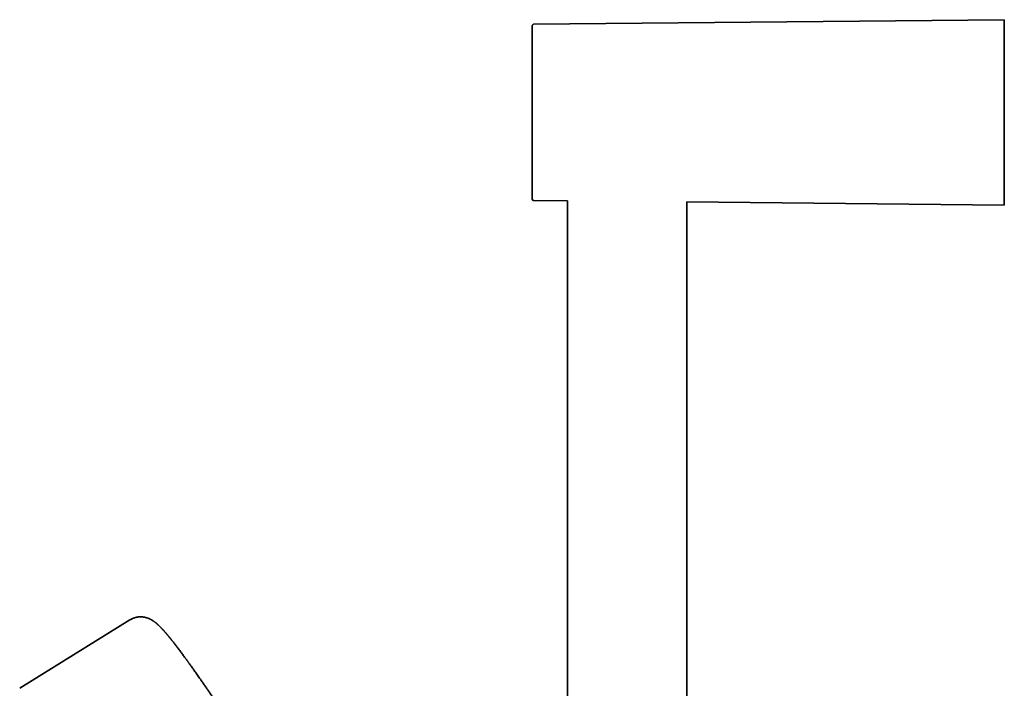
# Model space of a CAD drawing. Header units: millimetres. Extents: x 8 to 890, y 12 to 1884.
# Tile 19 of 27: x 56 to 213, y 1778 to 1884. Entities that reach past the tile are written whole.
import ezdxf

# ---------------------------------------------------------------- set-up
doc = ezdxf.new("R2010")
doc.units = ezdxf.units.MM

msp = doc.modelspace()

# ---------------------------------------------------------------- linework, layer by layer
at = {"color": 7, "linetype": 'Continuous', "lineweight": 35}
for p, q in [((213.06, 1884.24), (138.15, 1883.5)), ((137.96, 1869.62), (137.96, 1869.49)), ((138.15, 1855.47), (143.56, 1855.42)), ((143.56, 1855.42), (143.56, 1649.39)), ((162.56, 1574.67), (162.56, 1855.23)), ((162.56, 1855.23), (213.06, 1854.74)), ((73.95, 1788.75), (56.4, 1777.85))]:
    msp.add_line(p, q, dxfattribs=at)
for centre, start, end in [((138.16, 1883.3), 90.561, 180), ((138.16, 1855.67), 180, 269.439)]:
    msp.add_arc(centre, 0.2, start, end, dxfattribs=at)
for points, knots in [([(137.96, 1883.3), (137.96, 1883.3), (137.96, 1883.3), (137.96, 1883.28), (137.96, 1883.24), (137.96, 1883.19), (137.96, 1883.12), (137.96, 1883.04), (137.96, 1882.94), (137.96, 1882.85), (137.96, 1882.75), (137.96, 1882.63), (137.96, 1882.5), (137.96, 1882.35), (137.96, 1882.16), (137.96, 1881.92), (137.96, 1881.67), (137.96, 1881.4), (137.96, 1881.1), (137.96, 1880.79), (137.96, 1880.45), (137.96, 1880.1), (137.96, 1879.72), (137.96, 1879.33), (137.96, 1878.92), (137.96, 1878.5), (137.96, 1878.06), (137.96, 1877.61), (137.96, 1877.17), (137.96, 1876.75), (137.96, 1876.35), (137.96, 1875.95), (137.96, 1875.53), (137.96, 1875.11), (137.96, 1874.68), (137.96, 1874.22), (137.96, 1873.75), (137.96, 1873.27), (137.96, 1872.79), (137.96, 1872.31), (137.96, 1871.81), (137.96, 1871.28), (137.96, 1870.73), (137.96, 1870.18), (137.96, 1869.81), (137.96, 1869.62)], [0, 0, 0, 0, 0.0186903, 0.0404983, 0.0622925, 0.0840984, 0.1059412, 0.1286489, 0.1468198, 0.1649695, 0.1831127, 0.2012639, 0.2194379, 0.2376493, 0.263488, 0.2892675, 0.3150299, 0.3408173, 0.3666716, 0.3930585, 0.4193823, 0.4456877, 0.4720194, 0.4984223, 0.5248092, 0.5511329, 0.5774383, 0.6037701, 0.6301729, 0.6517108, 0.6732028, 0.6946732, 0.7161463, 0.7376465, 0.7591979, 0.7823537, 0.8054621, 0.8285534, 0.8516579, 0.8748056, 0.897142, 0.9228567, 0.9485436, 0.9742441, 1, 1, 1, 1]), ([(213.06, 1869.49), (213.06, 1869.7), (213.06, 1870.14), (213.06, 1870.78), (213.06, 1871.43), (213.06, 1872.07), (213.06, 1872.7), (213.06, 1873.32), (213.06, 1873.94), (213.06, 1874.54), (213.06, 1875.14), (213.06, 1875.73), (213.06, 1876.31), (213.06, 1876.88), (213.06, 1877.43), (213.06, 1877.97), (213.06, 1878.48), (213.06, 1878.98), (213.06, 1879.46), (213.06, 1879.92), (213.06, 1880.37), (213.06, 1880.8), (213.06, 1881.2), (213.06, 1881.59), (213.06, 1881.94), (213.06, 1882.27), (213.06, 1882.58), (213.06, 1882.86), (213.06, 1883.12), (213.06, 1883.35), (213.06, 1883.56), (213.06, 1883.74), (213.06, 1883.9), (213.06, 1884.02), (213.06, 1884.12), (213.06, 1884.19), (213.06, 1884.23), (213.06, 1884.23), (213.06, 1884.24)], [0, 0, 0, 0, 0.028, 0.056, 0.084, 0.112, 0.14, 0.1675, 0.195, 0.2225, 0.25, 0.278, 0.306, 0.334, 0.362, 0.39, 0.4175, 0.445, 0.4725, 0.5, 0.528, 0.556, 0.584, 0.612, 0.64, 0.6675, 0.695, 0.7225, 0.75, 0.778, 0.806, 0.834, 0.862, 0.89, 0.9175, 0.945, 0.9725, 1, 1, 1, 1]), ([(137.96, 1869.49), (137.96, 1869.33), (137.96, 1869.02), (137.96, 1868.55), (137.96, 1868.08), (137.96, 1867.61), (137.96, 1867.14), (137.96, 1866.7), (137.96, 1866.28), (137.96, 1865.9), (137.96, 1865.53), (137.96, 1865.15), (137.96, 1864.78), (137.96, 1864.36), (137.96, 1863.9), (137.96, 1863.4), (137.96, 1862.9), (137.96, 1862.42), (137.96, 1861.94), (137.96, 1861.47), (137.96, 1861.02), (137.96, 1860.58), (137.96, 1860.15), (137.96, 1859.74), (137.96, 1859.34), (137.96, 1858.97), (137.96, 1858.61), (137.96, 1858.27), (137.96, 1857.96), (137.96, 1857.7), (137.96, 1857.46), (137.96, 1857.24), (137.96, 1857.03), (137.96, 1856.84), (137.96, 1856.65), (137.96, 1856.48), (137.96, 1856.32), (137.96, 1856.18), (137.96, 1856.05), (137.96, 1855.95), (137.96, 1855.85), (137.96, 1855.78), (137.96, 1855.72), (137.96, 1855.68), (137.96, 1855.67), (137.96, 1855.67), (137.96, 1855.67)], [0, 0, 0, 0, 0.021714, 0.043387, 0.065045, 0.086712, 0.108415, 0.130978, 0.149035, 0.167071, 0.1851, 0.203137, 0.221197, 0.239294, 0.264971, 0.290589, 0.316189, 0.341815, 0.367507, 0.393728, 0.419887, 0.446027, 0.472193, 0.498431, 0.524652, 0.55081, 0.576951, 0.603117, 0.629354, 0.650757, 0.672114, 0.69345, 0.714788, 0.736153, 0.757569, 0.78058, 0.803543, 0.826489, 0.849449, 0.872451, 0.894645, 0.920195, 0.94572, 0.971261, 0.99686, 1, 1, 1, 1]), ([(213.06, 1854.74), (213.06, 1854.74), (213.06, 1854.75), (213.06, 1854.79), (213.06, 1854.86), (213.06, 1854.96), (213.06, 1855.09), (213.06, 1855.24), (213.06, 1855.42), (213.06, 1855.62), (213.06, 1855.86), (213.06, 1856.12), (213.06, 1856.4), (213.06, 1856.72), (213.06, 1857.05), (213.06, 1857.41), (213.06, 1857.79), (213.06, 1858.19), (213.06, 1858.61), (213.06, 1859.06), (213.06, 1859.52), (213.06, 1860.01), (213.06, 1860.52), (213.06, 1861.04), (213.06, 1861.58), (213.06, 1862.13), (213.06, 1862.69), (213.06, 1863.26), (213.06, 1863.84), (213.06, 1864.45), (213.06, 1865.06), (213.06, 1865.68), (213.06, 1866.31), (213.06, 1866.95), (213.06, 1867.58), (213.06, 1868.21), (213.06, 1868.85), (213.06, 1869.27), (213.06, 1869.49)], [0, 0, 0, 0, 0.028, 0.0559999, 0.0839999, 0.1119999, 0.1399998, 0.1674999, 0.1949999, 0.2225, 0.25, 0.278, 0.3059999, 0.3339999, 0.3619999, 0.3899998, 0.4174999, 0.4449999, 0.4725, 0.5, 0.528, 0.5559999, 0.5839999, 0.6119999, 0.6399998, 0.6674999, 0.6949999, 0.7225, 0.75, 0.778, 0.8059999, 0.8339999, 0.8619999, 0.8899998, 0.9174999, 0.9449999, 0.9725, 1, 1, 1, 1]), ([(74.87, 1789.13), (74.86, 1789.13), (74.83, 1789.12), (74.77, 1789.1), (74.67, 1789.07), (74.55, 1789.03), (74.41, 1788.98), (74.25, 1788.91), (74.09, 1788.83), (73.98, 1788.76), (73.93, 1788.73)], [0, 0, 0, 0, 0.091122, 0.230366, 0.363473, 0.492943, 0.621253, 0.750647, 0.882942, 1, 1, 1, 1]), ([(79.82, 1786.45), (79.8, 1786.47), (79.77, 1786.51), (79.72, 1786.57), (79.67, 1786.62), (79.64, 1786.67), (79.6, 1786.7), (79.56, 1786.75), (79.51, 1786.82), (79.44, 1786.89), (79.37, 1786.97), (79.31, 1787.03), (79.25, 1787.1), (79.2, 1787.16), (79.15, 1787.21), (79.11, 1787.25), (79.07, 1787.3), (79.03, 1787.34), (78.99, 1787.39), (78.94, 1787.43), (78.91, 1787.47), (78.87, 1787.51), (78.82, 1787.56), (78.77, 1787.61), (78.72, 1787.67), (78.66, 1787.72), (78.61, 1787.76), (78.57, 1787.81), (78.53, 1787.85), (78.49, 1787.89), (78.45, 1787.93), (78.4, 1787.96), (78.36, 1788), (78.31, 1788.05), (78.26, 1788.09), (78.2, 1788.14), (78.15, 1788.19), (78.08, 1788.25), (78, 1788.31), (77.92, 1788.37), (77.83, 1788.44), (77.76, 1788.49), (77.68, 1788.54), (77.62, 1788.59), (77.56, 1788.63), (77.5, 1788.66), (77.44, 1788.7), (77.36, 1788.74), (77.28, 1788.79), (77.21, 1788.83), (77.14, 1788.86), (77.08, 1788.89), (77.02, 1788.92), (76.95, 1788.95), (76.88, 1788.98), (76.8, 1789.01), (76.72, 1789.03), (76.64, 1789.06), (76.55, 1789.09), (76.46, 1789.11), (76.35, 1789.14), (76.24, 1789.16), (76.12, 1789.18), (76.01, 1789.2), (75.92, 1789.21), (75.85, 1789.21), (75.81, 1789.22), (75.78, 1789.22), (75.75, 1789.22), (75.7, 1789.22), (75.64, 1789.22), (75.55, 1789.22), (75.45, 1789.22), (75.33, 1789.21), (75.19, 1789.19), (75.04, 1789.17), (74.93, 1789.15), (74.86, 1789.13), (74.85, 1789.12)], [0, 0, 0, 0, 0.0150777, 0.028697, 0.0408572, 0.0515577, 0.0607981, 0.068693, 0.0873497, 0.1071653, 0.1256555, 0.1438686, 0.1616463, 0.1786017, 0.1910809, 0.2026552, 0.2146864, 0.2277022, 0.2414622, 0.2541665, 0.2657887, 0.2774236, 0.290548, 0.3072382, 0.3240845, 0.3401822, 0.3555228, 0.3697656, 0.3827298, 0.3948374, 0.4074998, 0.4194414, 0.4325378, 0.4473112, 0.4637151, 0.4805488, 0.4972963, 0.5136113, 0.5392955, 0.5629249, 0.5847364, 0.6049523, 0.6237623, 0.6412037, 0.6515306, 0.6638525, 0.6781806, 0.6935861, 0.7098232, 0.7251133, 0.7374998, 0.7477729, 0.7575877, 0.7687479, 0.7806419, 0.7921855, 0.8033612, 0.8141631, 0.8264052, 0.8382331, 0.8508221, 0.864238, 0.8784345, 0.8911497, 0.9021693, 0.9110161, 0.9134887, 0.9157288, 0.918294, 0.9224423, 0.9282206, 0.9356262, 0.9446542, 0.9552966, 0.9675413, 0.9813712, 0.9967628, 1, 1, 1, 1]), ([(92.78, 1767.84), (92.68, 1767.99), (92.46, 1768.34), (92.11, 1768.87), (91.74, 1769.45), (91.36, 1770.04), (90.97, 1770.64), (90.57, 1771.24), (90.12, 1771.93), (89.62, 1772.69), (89.06, 1773.52), (88.52, 1774.34), (87.98, 1775.14), (87.51, 1775.85), (87.09, 1776.47), (86.72, 1777), (86.37, 1777.53), (86.01, 1778.04), (85.69, 1778.51), (85.4, 1778.92), (85.15, 1779.28), (84.92, 1779.62), (84.69, 1779.94), (84.48, 1780.25), (84.28, 1780.53), (84.09, 1780.8), (83.91, 1781.06), (83.74, 1781.3), (83.59, 1781.49), (83.48, 1781.66), (83.38, 1781.79), (83.29, 1781.91), (83.22, 1782.02), (83.15, 1782.12), (83.09, 1782.19), (83.04, 1782.26), (83.01, 1782.31), (82.97, 1782.36), (82.92, 1782.43), (82.86, 1782.5), (82.8, 1782.59), (82.69, 1782.74), (82.53, 1782.96), (82.34, 1783.22), (82.15, 1783.48), (81.96, 1783.73), (81.77, 1783.99), (81.59, 1784.22), (81.42, 1784.45), (81.26, 1784.65), (81.1, 1784.86), (80.94, 1785.07), (80.78, 1785.27), (80.66, 1785.42), (80.57, 1785.53), (80.51, 1785.61), (80.46, 1785.68), (80.41, 1785.74), (80.37, 1785.79), (80.33, 1785.83), (80.31, 1785.85), (80.3, 1785.87), (80.28, 1785.89), (80.27, 1785.91), (80.24, 1785.94), (80.21, 1785.98), (80.17, 1786.03), (80.12, 1786.09), (80.07, 1786.16), (80, 1786.23), (79.94, 1786.31), (79.87, 1786.39), (79.83, 1786.43), (79.82, 1786.45)], [0, 0, 0, 0, 0.017528, 0.039697, 0.062604, 0.08582, 0.109747, 0.134372, 0.159238, 0.194776, 0.230335, 0.265915, 0.301518, 0.337144, 0.362552, 0.387973, 0.413407, 0.438856, 0.46427, 0.483676, 0.502395, 0.520426, 0.53777, 0.554426, 0.570394, 0.585674, 0.600266, 0.614171, 0.627389, 0.63567, 0.643657, 0.651122, 0.657864, 0.663884, 0.66918, 0.672433, 0.675394, 0.678822, 0.682949, 0.687776, 0.693302, 0.699462, 0.717171, 0.735663, 0.752835, 0.770632, 0.789098, 0.808456, 0.823736, 0.839548, 0.855892, 0.872767, 0.889535, 0.905685, 0.912416, 0.919035, 0.925401, 0.93093, 0.935555, 0.939277, 0.942095, 0.943126, 0.94456, 0.946476, 0.948876, 0.952827, 0.957636, 0.963306, 0.969834, 0.977222, 0.985471, 0.99458, 1, 1, 1, 1])]:
    msp.add_open_spline(points, degree=3, knots=knots, dxfattribs=at)

doc.saveas('drawing.dxf')
